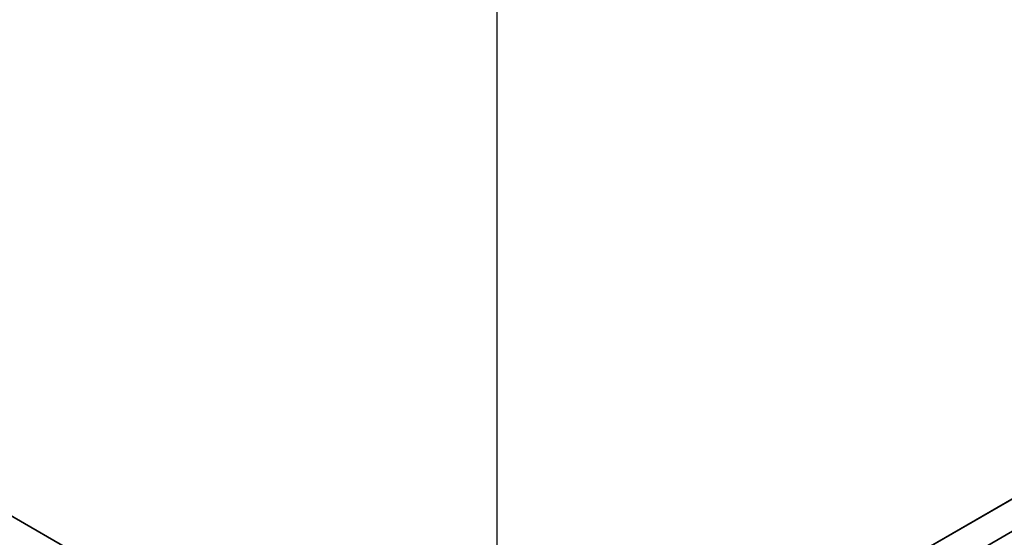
# Model space of a CAD drawing. Header units: millimetres. Extents: x -160 to 160, y -175 to 160.
# Tile 9 of 11: x -51 to 54, y 31 to 87. Entities that reach past the tile are written whole.
import ezdxf

# ---------------------------------------------------------------- set-up
doc = ezdxf.new("R2010")
doc.units = ezdxf.units.MM
doc.header["$MEASUREMENT"] = 0
doc.layers.add('Predefinito', color=7, linetype='Continuous')

msp = doc.modelspace()

# ---------------------------------------------------------------- linework, layer by layer
at = {"layer": 'Predefinito'}
for p, q in [((0, -159.98, -0.08), (0, 160.02, -0.08)), ((0, -159.98, -10.08), (0, 160.02, -10.08)), ((9.96, -2.29, 1423.46), (-139.94, 84.26, 1509.25)), ((-9.96, -2.29, 1457.22), (139.94, 84.26, 1543)), ((-7.3, -4.22, 1454.53), (142.59, 82.32, 1540.31)), ((140.28, 80.99, 1545.69), (-9.61, -5.55, 1459.9)), ((-130.55, 78.84, 1531.78), (-12.82, 10.87, 1468.39)), ((130.55, 78.84, 1565.53), (12.82, 10.87, 1502.14)), ((15.42, 8.9, 1499.42), (133.15, 76.88, 1562.81)), ((130.96, 75.61, 1568.25), (13.22, 7.63, 1504.86))]:
    msp.add_line(p, q, dxfattribs=at)
for centre in [(0, 0.02, -0.08), (0, 0.02, -10.08), (0, 0.02, -5.08)]:
    msp.add_arc(centre, 160, 0, 180, dxfattribs=at)

doc.saveas('drawing.dxf')
